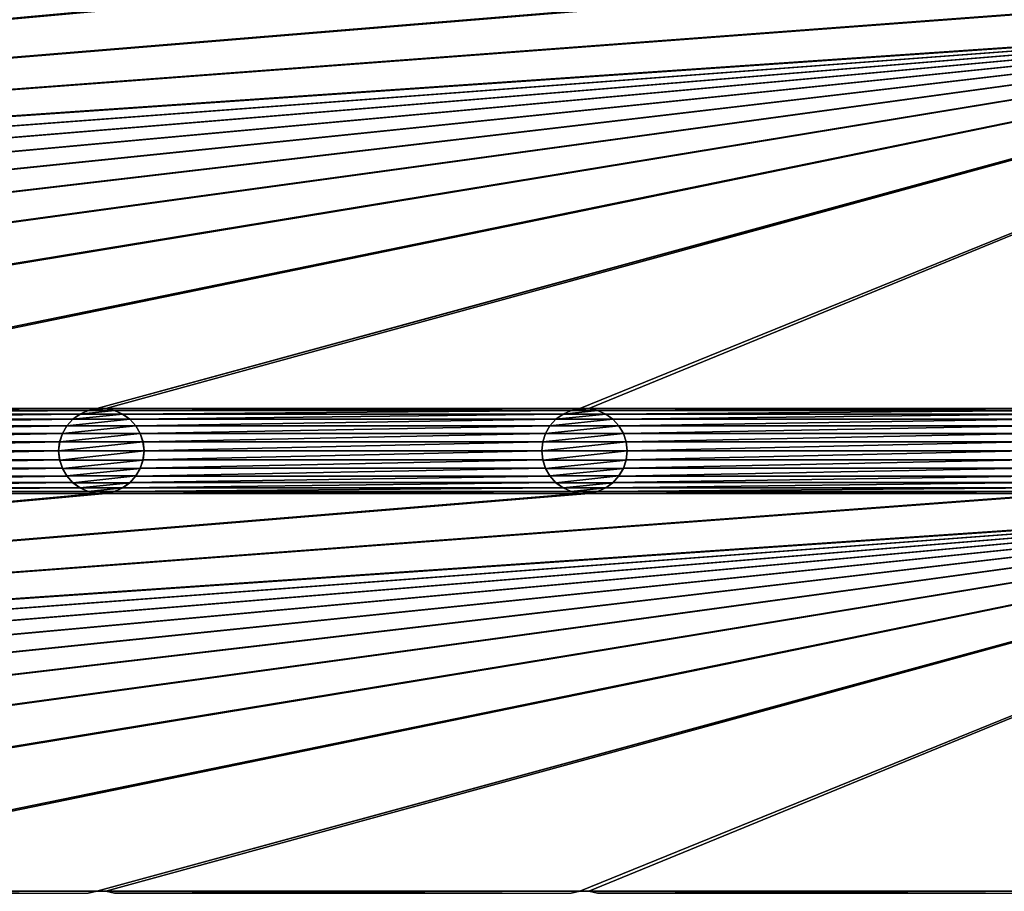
# Model space of a CAD drawing. Header units: metres. Extents: x -200 to 200, y -200 to 200.
# Tile 65 of 88: x 80 to 138, y -26 to 25. Entities that reach past the tile are written whole.
import ezdxf

# ---------------------------------------------------------------- set-up
doc = ezdxf.new("R2010")
doc.units = ezdxf.units.M
doc.layers.add('solid_P34200', color=7, linetype='CONTINUOUS')

msp = doc.modelspace()

# ---------------------------------------------------------------- linework, layer by layer
at = {"layer": 'solid_P34200'}
for points in [[(181, 159), (8.64688, 12.25524), (-181, 159)], [(181, 159), (10.240819, 10.959723), (8.64688, 12.25524)], [(181, 159), (181, -159), (10.240819, 10.959723)], [(170.058914, 25.814287, 5), (-170.058914, 2.485712, 5), (-169.541077, 2.485712, 5)], [(170.058914, 25.814287, 5), (169.541077, 25.814287, 5), (-170.058914, 2.485712, 5)], [(141.758926, 25.814287, 5), (-170.058914, 2.485712, 5), (169.541077, 25.814287, 5)], [(141.758926, 25.814287, 5), (141.241074, 25.814287, 5), (-170.058914, 2.485712, 5)], [(113.458923, 25.814287, 5), (-170.058914, 2.485712, 5), (141.241074, 25.814287, 5)], [(113.458923, 25.814287, 5), (112.941078, 25.814287, 5), (-170.058914, 2.485712, 5)], [(85.15892, 25.814287, 5), (-170.058914, 2.485712, 5), (112.941078, 25.814287, 5)], [(85.15892, 25.814287, 5), (84.641083, 25.814287, 5), (-170.058914, 2.485712, 5)], [(56.858921, 25.814287, 5), (-170.058914, 2.485712, 5), (84.641083, 25.814287, 5)], [(170.058914, 25.814287, 5), (-169.541077, 2.485712, 5), (-141.758926, 2.485712, 5)], [(170.058914, 25.814287, 5), (-141.758926, 2.485712, 5), (-141.241074, 2.485712, 5)], [(170.058914, 25.814287, 5), (-141.241074, 2.485712, 5), (-113.458923, 2.485712, 5)], [(170.058914, 25.814287, 5), (-113.458923, 2.485712, 5), (-112.941078, 2.485712, 5)], [(170.058914, 25.814287, 5), (-112.941078, 2.485712, 5), (-85.15892, 2.485712, 5)], [(170.058914, 25.814287, 5), (-85.15892, 2.485712, 5), (-84.641083, 2.485712, 5)], [(170.058914, 25.814287, 5), (-84.641083, 2.485712, 5), (-56.858921, 2.485712, 5)], [(170.058914, 25.814287, 5), (-56.858921, 2.485712, 5), (-56.34108, 2.485712, 5)], [(170.058914, 25.814287, 5), (-56.34108, 2.485712, 5), (-28.55892, 2.485712, 5)], [(170.058914, 25.814287, 5), (-28.55892, 2.485712, 5), (-28.04108, 2.485712, 5)], [(170.058914, 25.814287, 5), (-28.04108, 2.485712, 5), (-0.25892, 2.485712, 5)], [(170.058914, 25.814287, 5), (-0.25892, 2.485712, 5), (0.25892, 2.485712, 5)], [(28.04108, 2.485712, 5), (170.058914, 25.814287, 5), (0.25892, 2.485712, 5)], [(28.04108, 2.485712, 5), (28.55892, 2.485712, 5), (170.058914, 25.814287, 5)], [(28.55892, 2.485712, 5), (56.34108, 2.485712, 5), (170.058914, 25.814287, 5)], [(56.34108, 2.485712, 5), (56.858921, 2.485712, 5), (170.058914, 25.814287, 5)], [(56.858921, 2.485712, 5), (84.641083, 2.485712, 5), (170.058914, 25.814287, 5)], [(84.641083, 2.485712, 5), (170.574692, 25.923647, 5), (170.058914, 25.814287, 5)], [(84.641083, 2.485712, 5), (85.15892, 2.485712, 5), (170.574692, 25.923647, 5)], [(85.15892, 2.485712, 5), (112.941078, 2.485712, 5), (170.574692, 25.923647, 5)], [(112.941078, 2.485712, 5), (113.458923, 2.485712, 5), (170.574692, 25.923647, 5)], [(113.458923, 2.485712, 5), (141.241074, 2.485712, 5), (170.574692, 25.923647, 5)], [(181, -159), (11.633039, 9.467192), (10.240819, 10.959723)], [(181, -159), (12.817678, 7.79116), (11.633039, 9.467192)], [(181, -159), (13.756138, 5.976712), (12.817678, 7.79116)], [(181, -159), (14.444175, 4.045302), (13.756138, 5.976712)], [(181, -159), (14.856524, 2.058549), (14.444175, 4.045302)], [(56.858921, 2.485712, 5), (57.374687, 2.376353, 5), (84.641083, 2.485712, 5)], [(57.374687, 2.376353, 5), (84.125313, 2.376353, 5), (84.641083, 2.485712, 5)], [(57.374687, 2.376353, 5), (57.847816, 2.165069, 5), (84.125313, 2.376353, 5)], [(57.847816, 2.165069, 5), (83.652184, 2.165069, 5), (84.125313, 2.376353, 5)], [(83.648468, 2.162048, 7.5), (84.131226, 2.377861, 7.5), (83.652184, 2.165069, 5)], [(83.648468, 2.162048, 7.5), (86.151535, 2.162048, 7.5), (85.668777, 2.377861, 7.5)], [(83.648468, 2.162048, 7.5), (85.668777, 2.377861, 7.5), (84.131226, 2.377861, 7.5)], [(84.131226, 2.377861, 7.5), (84.125313, 2.376353, 5), (83.652184, 2.165069, 5)], [(84.635368, 2.484521, 7.5), (84.641083, 2.485712, 5), (84.125313, 2.376353, 5)], [(84.131226, 2.377861, 7.5), (84.635368, 2.484521, 7.5), (84.125313, 2.376353, 5)], [(84.131226, 2.377861, 7.5), (85.668777, 2.377861, 7.5), (85.164635, 2.484521, 7.5)], [(84.131226, 2.377861, 7.5), (85.164635, 2.484521, 7.5), (84.635368, 2.484521, 7.5)], [(84.635368, 2.484521, 7.5), (85.164635, 2.484521, 7.5), (84.641083, 2.485712, 5)], [(85.164635, 2.484521, 7.5), (85.15892, 2.485712, 5), (84.641083, 2.485712, 5)], [(85.15892, 2.485712, 5), (85.67469, 2.376353, 5), (112.941078, 2.485712, 5)], [(85.668777, 2.377861, 7.5), (85.67469, 2.376353, 5), (85.15892, 2.485712, 5)], [(85.164635, 2.484521, 7.5), (85.668777, 2.377861, 7.5), (85.15892, 2.485712, 5)], [(85.668777, 2.377861, 7.5), (86.151535, 2.162048, 7.5), (85.67469, 2.376353, 5)], [(85.67469, 2.376353, 5), (112.425308, 2.376353, 5), (112.941078, 2.485712, 5)], [(85.67469, 2.376353, 5), (86.14782, 2.165069, 5), (112.425308, 2.376353, 5)], [(86.151535, 2.162048, 7.5), (86.14782, 2.165069, 5), (85.67469, 2.376353, 5)], [(86.14782, 2.165069, 5), (111.952179, 2.165069, 5), (112.425308, 2.376353, 5)], [(111.948463, 2.162048, 7.5), (112.431221, 2.377861, 7.5), (111.952179, 2.165069, 5)], [(111.948463, 2.162048, 7.5), (114.45153, 2.162048, 7.5), (113.968781, 2.377861, 7.5)], [(111.948463, 2.162048, 7.5), (113.968781, 2.377861, 7.5), (112.431221, 2.377861, 7.5)], [(112.431221, 2.377861, 7.5), (112.425308, 2.376353, 5), (111.952179, 2.165069, 5)], [(112.935364, 2.484521, 7.5), (112.941078, 2.485712, 5), (112.425308, 2.376353, 5)], [(112.431221, 2.377861, 7.5), (112.935364, 2.484521, 7.5), (112.425308, 2.376353, 5)], [(112.431221, 2.377861, 7.5), (113.968781, 2.377861, 7.5), (113.464638, 2.484521, 7.5)], [(112.431221, 2.377861, 7.5), (113.464638, 2.484521, 7.5), (112.935364, 2.484521, 7.5)], [(112.935364, 2.484521, 7.5), (113.464638, 2.484521, 7.5), (112.941078, 2.485712, 5)], [(113.464638, 2.484521, 7.5), (113.458923, 2.485712, 5), (112.941078, 2.485712, 5)], [(113.458923, 2.485712, 5), (113.974686, 2.376353, 5), (141.241074, 2.485712, 5)], [(113.968781, 2.377861, 7.5), (113.974686, 2.376353, 5), (113.458923, 2.485712, 5)], [(113.464638, 2.484521, 7.5), (113.968781, 2.377861, 7.5), (113.458923, 2.485712, 5)], [(113.968781, 2.377861, 7.5), (114.45153, 2.162048, 7.5), (113.974686, 2.376353, 5)], [(113.974686, 2.376353, 5), (140.725311, 2.376353, 5), (141.241074, 2.485712, 5)], [(113.974686, 2.376353, 5), (114.447815, 2.165069, 5), (140.725311, 2.376353, 5)], [(114.45153, 2.162048, 7.5), (114.447815, 2.165069, 5), (113.974686, 2.376353, 5)], [(114.447815, 2.165069, 5), (140.252182, 2.165069, 5), (140.725311, 2.376353, 5)], [(181, -159), (15, 0), (14.856524, 2.058549)], [(57.847816, 2.165069, 5), (58.274223, 1.85621, 5), (83.652184, 2.165069, 5)], [(58.274223, 1.85621, 5), (83.225777, 1.85621, 5), (83.652184, 2.165069, 5)], [(58.274223, 1.85621, 5), (58.620796, 1.469712, 5), (83.225777, 1.85621, 5)], [(58.620796, 1.469712, 5), (82.879204, 1.469712, 5), (83.225777, 1.85621, 5)], [(82.87812, 1.466708, 7.5), (83.229889, 1.859636, 7.5), (82.879204, 1.469712, 5)], [(82.87812, 1.466708, 7.5), (86.921883, 1.466708, 7.5), (86.570114, 1.859636, 7.5)], [(82.87812, 1.466708, 7.5), (86.570114, 1.859636, 7.5), (83.229889, 1.859636, 7.5)], [(83.229889, 1.859636, 7.5), (83.225777, 1.85621, 5), (82.879204, 1.469712, 5)], [(83.648468, 2.162048, 7.5), (83.652184, 2.165069, 5), (83.225777, 1.85621, 5)], [(83.229889, 1.859636, 7.5), (83.648468, 2.162048, 7.5), (83.225777, 1.85621, 5)], [(83.229889, 1.859636, 7.5), (86.570114, 1.859636, 7.5), (86.151535, 2.162048, 7.5)], [(83.229889, 1.859636, 7.5), (86.151535, 2.162048, 7.5), (83.648468, 2.162048, 7.5)], [(86.14782, 2.165069, 5), (86.574226, 1.85621, 5), (111.952179, 2.165069, 5)], [(86.570114, 1.859636, 7.5), (86.574226, 1.85621, 5), (86.14782, 2.165069, 5)], [(86.151535, 2.162048, 7.5), (86.570114, 1.859636, 7.5), (86.14782, 2.165069, 5)], [(86.570114, 1.859636, 7.5), (86.921883, 1.466708, 7.5), (86.574226, 1.85621, 5)], [(86.574226, 1.85621, 5), (111.525772, 1.85621, 5), (111.952179, 2.165069, 5)], [(86.574226, 1.85621, 5), (86.920792, 1.469712, 5), (111.525772, 1.85621, 5)], [(86.921883, 1.466708, 7.5), (86.920792, 1.469712, 5), (86.574226, 1.85621, 5)], [(86.920792, 1.469712, 5), (111.179207, 1.469712, 5), (111.525772, 1.85621, 5)], [(111.178116, 1.466708, 7.5), (111.529884, 1.859636, 7.5), (111.179207, 1.469712, 5)], [(111.178116, 1.466708, 7.5), (115.221886, 1.466708, 7.5), (114.870117, 1.859636, 7.5)], [(111.178116, 1.466708, 7.5), (114.870117, 1.859636, 7.5), (111.529884, 1.859636, 7.5)], [(111.529884, 1.859636, 7.5), (111.525772, 1.85621, 5), (111.179207, 1.469712, 5)], [(111.948463, 2.162048, 7.5), (111.952179, 2.165069, 5), (111.525772, 1.85621, 5)], [(111.529884, 1.859636, 7.5), (111.948463, 2.162048, 7.5), (111.525772, 1.85621, 5)], [(111.529884, 1.859636, 7.5), (114.870117, 1.859636, 7.5), (114.45153, 2.162048, 7.5)], [(111.529884, 1.859636, 7.5), (114.45153, 2.162048, 7.5), (111.948463, 2.162048, 7.5)], [(114.447815, 2.165069, 5), (114.874222, 1.85621, 5), (140.252182, 2.165069, 5)], [(114.870117, 1.859636, 7.5), (114.874222, 1.85621, 5), (114.447815, 2.165069, 5)], [(114.45153, 2.162048, 7.5), (114.870117, 1.859636, 7.5), (114.447815, 2.165069, 5)], [(114.870117, 1.859636, 7.5), (115.221886, 1.466708, 7.5), (114.874222, 1.85621, 5)], [(114.874222, 1.85621, 5), (139.825775, 1.85621, 5), (140.252182, 2.165069, 5)], [(114.874222, 1.85621, 5), (115.220795, 1.469712, 5), (139.825775, 1.85621, 5)], [(115.221886, 1.466708, 7.5), (115.220795, 1.469712, 5), (114.874222, 1.85621, 5)], [(115.220795, 1.469712, 5), (139.479202, 1.469712, 5), (139.825775, 1.85621, 5)], [(58.620796, 1.469712, 5), (58.884338, 1.015567, 5), (82.879204, 1.469712, 5)], [(58.884338, 1.015567, 5), (82.615662, 1.015567, 5), (82.879204, 1.469712, 5)], [(82.87812, 1.466708, 7.5), (82.879204, 1.469712, 5), (82.615662, 1.015567, 5)], [(82.617195, 1.019079, 7.5), (82.87812, 1.466708, 7.5), (82.615662, 1.015567, 5)], [(82.617195, 1.019079, 7.5), (87.182808, 1.019079, 7.5), (86.921883, 1.466708, 7.5)], [(82.617195, 1.019079, 7.5), (86.921883, 1.466708, 7.5), (82.87812, 1.466708, 7.5)], [(86.920792, 1.469712, 5), (87.184341, 1.015567, 5), (111.179207, 1.469712, 5)], [(87.182808, 1.019079, 7.5), (87.184341, 1.015567, 5), (86.920792, 1.469712, 5)], [(86.921883, 1.466708, 7.5), (87.182808, 1.019079, 7.5), (86.920792, 1.469712, 5)], [(87.184341, 1.015567, 5), (110.915665, 1.015567, 5), (111.179207, 1.469712, 5)], [(111.178116, 1.466708, 7.5), (111.179207, 1.469712, 5), (110.915665, 1.015567, 5)], [(110.917191, 1.019079, 7.5), (111.178116, 1.466708, 7.5), (110.915665, 1.015567, 5)], [(110.917191, 1.019079, 7.5), (115.482803, 1.019079, 7.5), (115.221886, 1.466708, 7.5)], [(110.917191, 1.019079, 7.5), (115.221886, 1.466708, 7.5), (111.178116, 1.466708, 7.5)], [(115.220795, 1.469712, 5), (115.484337, 1.015567, 5), (139.479202, 1.469712, 5)], [(115.482803, 1.019079, 7.5), (115.484337, 1.015567, 5), (115.220795, 1.469712, 5)], [(115.221886, 1.466708, 7.5), (115.482803, 1.019079, 7.5), (115.220795, 1.469712, 5)], [(115.484337, 1.015567, 5), (139.215668, 1.015567, 5), (139.479202, 1.469712, 5)], [(58.884338, 1.015567, 5), (59.042263, 0.52837, 5), (82.615662, 1.015567, 5)], [(59.042263, 0.52837, 5), (82.457733, 0.52837, 5), (82.615662, 1.015567, 5)], [(82.617195, 1.019079, 7.5), (82.615662, 1.015567, 5), (82.457733, 0.52837, 5)], [(82.460022, 0.532933, 7.5), (82.617195, 1.019079, 7.5), (82.457733, 0.52837, 5)], [(82.460022, 0.532933, 7.5), (87.339981, 0.532933, 7.5), (87.182808, 1.019079, 7.5)], [(82.460022, 0.532933, 7.5), (87.182808, 1.019079, 7.5), (82.617195, 1.019079, 7.5)], [(87.182808, 1.019079, 7.5), (87.339981, 0.532933, 7.5), (87.184341, 1.015567, 5)], [(87.184341, 1.015567, 5), (87.342262, 0.52837, 5), (110.915665, 1.015567, 5)], [(87.339981, 0.532933, 7.5), (87.342262, 0.52837, 5), (87.184341, 1.015567, 5)], [(87.342262, 0.52837, 5), (110.757736, 0.52837, 5), (110.915665, 1.015567, 5)], [(110.917191, 1.019079, 7.5), (110.915665, 1.015567, 5), (110.757736, 0.52837, 5)], [(110.760017, 0.532933, 7.5), (110.917191, 1.019079, 7.5), (110.757736, 0.52837, 5)], [(110.760017, 0.532933, 7.5), (115.639984, 0.532933, 7.5), (115.482803, 1.019079, 7.5)], [(110.760017, 0.532933, 7.5), (115.482803, 1.019079, 7.5), (110.917191, 1.019079, 7.5)], [(115.482803, 1.019079, 7.5), (115.639984, 0.532933, 7.5), (115.484337, 1.015567, 5)], [(115.484337, 1.015567, 5), (115.642265, 0.52837, 5), (139.215668, 1.015567, 5)], [(115.639984, 0.532933, 7.5), (115.642265, 0.52837, 5), (115.484337, 1.015567, 5)], [(115.642265, 0.52837, 5), (139.057739, 0.52837, 5), (139.215668, 1.015567, 5)], [(181, -159), (14.856524, -2.058549), (15, 0)], [(59.042263, 0.52837, 5), (59.099998, 0, 5), (82.457733, 0.52837, 5)], [(59.099998, 0, 5), (59.042263, -0.52837, 5), (82.400002, 0, 5)], [(59.099998, 0, 5), (82.400002, 0, 5), (82.457733, 0.52837, 5)], [(82.460022, 0.532933, 7.5), (82.457733, 0.52837, 5), (82.400002, 0, 5)], [(82.400002, 0, 7.5), (82.460022, 0.532933, 7.5), (82.400002, 0, 5)], [(82.400002, 0, 7.5), (87.400002, 0, 7.5), (87.339981, 0.532933, 7.5)], [(82.400002, 0, 7.5), (87.339981, 0.532933, 7.5), (82.460022, 0.532933, 7.5)], [(82.460022, -0.532933, 7.5), (87.400002, 0, 7.5), (82.400002, 0, 7.5)], [(87.339981, -0.532933, 7.5), (87.400002, 0, 7.5), (82.460022, -0.532933, 7.5)], [(87.339981, 0.532933, 7.5), (87.400002, 0, 7.5), (87.342262, 0.52837, 5)], [(87.339981, -0.532933, 7.5), (87.342262, -0.52837, 5), (87.400002, 0, 5)], [(87.339981, -0.532933, 7.5), (87.400002, 0, 5), (87.400002, 0, 7.5)], [(87.342262, 0.52837, 5), (87.400002, 0, 5), (110.757736, 0.52837, 5)], [(87.400002, 0, 7.5), (87.400002, 0, 5), (87.342262, 0.52837, 5)], [(87.400002, 0, 5), (87.342262, -0.52837, 5), (110.699997, 0, 5)], [(87.400002, 0, 5), (110.699997, 0, 5), (110.757736, 0.52837, 5)], [(110.760017, 0.532933, 7.5), (110.757736, 0.52837, 5), (110.699997, 0, 5)], [(110.699997, 0, 7.5), (110.760017, 0.532933, 7.5), (110.699997, 0, 5)], [(110.699997, 0, 7.5), (115.699997, 0, 7.5), (115.639984, 0.532933, 7.5)], [(110.699997, 0, 7.5), (115.639984, 0.532933, 7.5), (110.760017, 0.532933, 7.5)], [(110.760017, -0.532933, 7.5), (115.699997, 0, 7.5), (110.699997, 0, 7.5)], [(115.639984, -0.532933, 7.5), (115.699997, 0, 7.5), (110.760017, -0.532933, 7.5)], [(115.639984, 0.532933, 7.5), (115.699997, 0, 7.5), (115.642265, 0.52837, 5)], [(115.639984, -0.532933, 7.5), (115.642265, -0.52837, 5), (115.699997, 0, 5)], [(115.639984, -0.532933, 7.5), (115.699997, 0, 5), (115.699997, 0, 7.5)], [(115.642265, 0.52837, 5), (115.699997, 0, 5), (139.057739, 0.52837, 5)], [(115.699997, 0, 7.5), (115.699997, 0, 5), (115.642265, 0.52837, 5)], [(115.699997, 0, 5), (115.642265, -0.52837, 5), (139, 0, 5)], [(115.699997, 0, 5), (139, 0, 5), (139.057739, 0.52837, 5)], [(58.884338, -1.015567, 5), (82.615662, -1.015567, 5), (82.457733, -0.52837, 5)], [(59.042263, -0.52837, 5), (58.884338, -1.015567, 5), (82.457733, -0.52837, 5)], [(59.042263, -0.52837, 5), (82.457733, -0.52837, 5), (82.400002, 0, 5)], [(82.400002, 0, 7.5), (82.400002, 0, 5), (82.457733, -0.52837, 5)], [(82.460022, -0.532933, 7.5), (82.400002, 0, 7.5), (82.457733, -0.52837, 5)], [(82.460022, -0.532933, 7.5), (82.457733, -0.52837, 5), (82.615662, -1.015567, 5)], [(82.617195, -1.019079, 7.5), (82.460022, -0.532933, 7.5), (82.615662, -1.015567, 5)], [(87.339981, -0.532933, 7.5), (82.460022, -0.532933, 7.5), (82.617195, -1.019079, 7.5)], [(87.339981, -0.532933, 7.5), (82.617195, -1.019079, 7.5), (87.182808, -1.019079, 7.5)], [(87.182808, -1.019079, 7.5), (87.184341, -1.015567, 5), (87.342262, -0.52837, 5)], [(87.339981, -0.532933, 7.5), (87.182808, -1.019079, 7.5), (87.342262, -0.52837, 5)], [(87.184341, -1.015567, 5), (110.915665, -1.015567, 5), (110.757736, -0.52837, 5)], [(87.342262, -0.52837, 5), (87.184341, -1.015567, 5), (110.757736, -0.52837, 5)], [(87.342262, -0.52837, 5), (110.757736, -0.52837, 5), (110.699997, 0, 5)], [(110.699997, 0, 7.5), (110.699997, 0, 5), (110.757736, -0.52837, 5)], [(110.760017, -0.532933, 7.5), (110.699997, 0, 7.5), (110.757736, -0.52837, 5)], [(110.760017, -0.532933, 7.5), (110.757736, -0.52837, 5), (110.915665, -1.015567, 5)], [(110.917191, -1.019079, 7.5), (110.760017, -0.532933, 7.5), (110.915665, -1.015567, 5)], [(115.639984, -0.532933, 7.5), (110.760017, -0.532933, 7.5), (110.917191, -1.019079, 7.5)], [(115.639984, -0.532933, 7.5), (110.917191, -1.019079, 7.5), (115.482803, -1.019079, 7.5)], [(115.482803, -1.019079, 7.5), (115.484337, -1.015567, 5), (115.642265, -0.52837, 5)], [(115.639984, -0.532933, 7.5), (115.482803, -1.019079, 7.5), (115.642265, -0.52837, 5)], [(115.484337, -1.015567, 5), (139.215668, -1.015567, 5), (139.057739, -0.52837, 5)], [(115.642265, -0.52837, 5), (115.484337, -1.015567, 5), (139.057739, -0.52837, 5)], [(115.642265, -0.52837, 5), (139.057739, -0.52837, 5), (139, 0, 5)], [(58.620796, -1.469712, 5), (82.879204, -1.469712, 5), (82.615662, -1.015567, 5)], [(58.884338, -1.015567, 5), (58.620796, -1.469712, 5), (82.615662, -1.015567, 5)], [(82.617195, -1.019079, 7.5), (82.615662, -1.015567, 5), (82.879204, -1.469712, 5)], [(82.87812, -1.466708, 7.5), (82.617195, -1.019079, 7.5), (82.879204, -1.469712, 5)], [(87.182808, -1.019079, 7.5), (82.617195, -1.019079, 7.5), (82.87812, -1.466708, 7.5)], [(87.182808, -1.019079, 7.5), (82.87812, -1.466708, 7.5), (86.921883, -1.466708, 7.5)], [(86.920792, -1.469712, 5), (111.179207, -1.469712, 5), (110.915665, -1.015567, 5)], [(87.184341, -1.015567, 5), (86.920792, -1.469712, 5), (110.915665, -1.015567, 5)], [(86.921883, -1.466708, 7.5), (86.920792, -1.469712, 5), (87.184341, -1.015567, 5)], [(87.182808, -1.019079, 7.5), (86.921883, -1.466708, 7.5), (87.184341, -1.015567, 5)], [(110.917191, -1.019079, 7.5), (110.915665, -1.015567, 5), (111.179207, -1.469712, 5)], [(111.178116, -1.466708, 7.5), (110.917191, -1.019079, 7.5), (111.179207, -1.469712, 5)], [(115.482803, -1.019079, 7.5), (110.917191, -1.019079, 7.5), (111.178116, -1.466708, 7.5)], [(115.482803, -1.019079, 7.5), (111.178116, -1.466708, 7.5), (115.221886, -1.466708, 7.5)], [(115.220795, -1.469712, 5), (139.479202, -1.469712, 5), (139.215668, -1.015567, 5)], [(115.484337, -1.015567, 5), (115.220795, -1.469712, 5), (139.215668, -1.015567, 5)], [(115.221886, -1.466708, 7.5), (115.220795, -1.469712, 5), (115.484337, -1.015567, 5)], [(115.482803, -1.019079, 7.5), (115.221886, -1.466708, 7.5), (115.484337, -1.015567, 5)], [(58.274223, -1.85621, 5), (83.225777, -1.85621, 5), (82.879204, -1.469712, 5)], [(58.620796, -1.469712, 5), (58.274223, -1.85621, 5), (82.879204, -1.469712, 5)], [(82.87812, -1.466708, 7.5), (82.879204, -1.469712, 5), (83.225777, -1.85621, 5)], [(83.229889, -1.859636, 7.5), (82.87812, -1.466708, 7.5), (83.225777, -1.85621, 5)], [(86.921883, -1.466708, 7.5), (82.87812, -1.466708, 7.5), (83.229889, -1.859636, 7.5)], [(86.921883, -1.466708, 7.5), (83.229889, -1.859636, 7.5), (86.570114, -1.859636, 7.5)], [(86.921883, -1.466708, 7.5), (86.570114, -1.859636, 7.5), (86.920792, -1.469712, 5)], [(86.570114, -1.859636, 7.5), (86.574226, -1.85621, 5), (86.920792, -1.469712, 5)], [(86.574226, -1.85621, 5), (111.525772, -1.85621, 5), (111.179207, -1.469712, 5)], [(86.920792, -1.469712, 5), (86.574226, -1.85621, 5), (111.179207, -1.469712, 5)], [(111.178116, -1.466708, 7.5), (111.179207, -1.469712, 5), (111.525772, -1.85621, 5)], [(111.529884, -1.859636, 7.5), (111.178116, -1.466708, 7.5), (111.525772, -1.85621, 5)], [(115.221886, -1.466708, 7.5), (111.178116, -1.466708, 7.5), (111.529884, -1.859636, 7.5)], [(115.221886, -1.466708, 7.5), (111.529884, -1.859636, 7.5), (114.870117, -1.859636, 7.5)], [(115.221886, -1.466708, 7.5), (114.870117, -1.859636, 7.5), (115.220795, -1.469712, 5)], [(114.870117, -1.859636, 7.5), (114.874222, -1.85621, 5), (115.220795, -1.469712, 5)], [(114.874222, -1.85621, 5), (139.825775, -1.85621, 5), (139.479202, -1.469712, 5)], [(115.220795, -1.469712, 5), (114.874222, -1.85621, 5), (139.479202, -1.469712, 5)], [(181, -159), (14.444175, -4.045302), (14.856524, -2.058549)], [(57.374687, -2.376353, 5), (84.125313, -2.376353, 5), (83.652184, -2.165069, 5)], [(57.847816, -2.165069, 5), (57.374687, -2.376353, 5), (83.652184, -2.165069, 5)], [(57.847816, -2.165069, 5), (83.652184, -2.165069, 5), (83.225777, -1.85621, 5)], [(58.274223, -1.85621, 5), (57.847816, -2.165069, 5), (83.225777, -1.85621, 5)], [(83.229889, -1.859636, 7.5), (83.225777, -1.85621, 5), (83.652184, -2.165069, 5)], [(83.648468, -2.162048, 7.5), (83.229889, -1.859636, 7.5), (83.652184, -2.165069, 5)], [(86.570114, -1.859636, 7.5), (83.229889, -1.859636, 7.5), (83.648468, -2.162048, 7.5)], [(86.570114, -1.859636, 7.5), (83.648468, -2.162048, 7.5), (86.151535, -2.162048, 7.5)], [(83.648468, -2.162048, 7.5), (83.652184, -2.165069, 5), (84.125313, -2.376353, 5)], [(84.131226, -2.377861, 7.5), (83.648468, -2.162048, 7.5), (84.125313, -2.376353, 5)], [(86.151535, -2.162048, 7.5), (83.648468, -2.162048, 7.5), (84.131226, -2.377861, 7.5)], [(86.151535, -2.162048, 7.5), (84.131226, -2.377861, 7.5), (85.668777, -2.377861, 7.5)], [(86.151535, -2.162048, 7.5), (85.668777, -2.377861, 7.5), (86.14782, -2.165069, 5)], [(85.668777, -2.377861, 7.5), (85.67469, -2.376353, 5), (86.14782, -2.165069, 5)], [(85.67469, -2.376353, 5), (112.425308, -2.376353, 5), (111.952179, -2.165069, 5)], [(86.14782, -2.165069, 5), (85.67469, -2.376353, 5), (111.952179, -2.165069, 5)], [(86.14782, -2.165069, 5), (111.952179, -2.165069, 5), (111.525772, -1.85621, 5)], [(86.574226, -1.85621, 5), (86.14782, -2.165069, 5), (111.525772, -1.85621, 5)], [(86.151535, -2.162048, 7.5), (86.14782, -2.165069, 5), (86.574226, -1.85621, 5)], [(86.570114, -1.859636, 7.5), (86.151535, -2.162048, 7.5), (86.574226, -1.85621, 5)], [(111.529884, -1.859636, 7.5), (111.525772, -1.85621, 5), (111.952179, -2.165069, 5)], [(111.948463, -2.162048, 7.5), (111.529884, -1.859636, 7.5), (111.952179, -2.165069, 5)], [(114.870117, -1.859636, 7.5), (111.529884, -1.859636, 7.5), (111.948463, -2.162048, 7.5)], [(114.870117, -1.859636, 7.5), (111.948463, -2.162048, 7.5), (114.45153, -2.162048, 7.5)], [(111.948463, -2.162048, 7.5), (111.952179, -2.165069, 5), (112.425308, -2.376353, 5)], [(112.431221, -2.377861, 7.5), (111.948463, -2.162048, 7.5), (112.425308, -2.376353, 5)], [(114.45153, -2.162048, 7.5), (111.948463, -2.162048, 7.5), (112.431221, -2.377861, 7.5)], [(114.45153, -2.162048, 7.5), (112.431221, -2.377861, 7.5), (113.968781, -2.377861, 7.5)], [(114.45153, -2.162048, 7.5), (113.968781, -2.377861, 7.5), (114.447815, -2.165069, 5)], [(113.968781, -2.377861, 7.5), (113.974686, -2.376353, 5), (114.447815, -2.165069, 5)], [(113.974686, -2.376353, 5), (140.725311, -2.376353, 5), (140.252182, -2.165069, 5)], [(114.447815, -2.165069, 5), (113.974686, -2.376353, 5), (140.252182, -2.165069, 5)], [(114.447815, -2.165069, 5), (140.252182, -2.165069, 5), (139.825775, -1.85621, 5)], [(114.874222, -1.85621, 5), (114.447815, -2.165069, 5), (139.825775, -1.85621, 5)], [(114.45153, -2.162048, 7.5), (114.447815, -2.165069, 5), (114.874222, -1.85621, 5)], [(114.870117, -1.859636, 7.5), (114.45153, -2.162048, 7.5), (114.874222, -1.85621, 5)], [(-170.058914, -25.814287, 5), (170.058914, -2.485712, 5), (169.541077, -2.485712, 5)], [(-170.058914, -25.814287, 5), (169.541077, -2.485712, 5), (141.758926, -2.485712, 5)], [(-170.058914, -25.814287, 5), (-169.541077, -25.814287, 5), (170.058914, -2.485712, 5)], [(-170.058914, -25.814287, 5), (141.758926, -2.485712, 5), (141.241074, -2.485712, 5)], [(-170.058914, -25.814287, 5), (141.241074, -2.485712, 5), (113.458923, -2.485712, 5)], [(-170.058914, -25.814287, 5), (113.458923, -2.485712, 5), (112.941078, -2.485712, 5)], [(-170.058914, -25.814287, 5), (112.941078, -2.485712, 5), (85.15892, -2.485712, 5)], [(-170.058914, -25.814287, 5), (85.15892, -2.485712, 5), (84.641083, -2.485712, 5)], [(-170.058914, -25.814287, 5), (84.641083, -2.485712, 5), (56.858921, -2.485712, 5)], [(-141.758926, -25.814287, 5), (170.058914, -2.485712, 5), (-169.541077, -25.814287, 5)], [(-141.758926, -25.814287, 5), (-141.241074, -25.814287, 5), (170.058914, -2.485712, 5)], [(-113.458923, -25.814287, 5), (170.058914, -2.485712, 5), (-141.241074, -25.814287, 5)], [(-113.458923, -25.814287, 5), (-112.941078, -25.814287, 5), (170.058914, -2.485712, 5)], [(-85.15892, -25.814287, 5), (170.058914, -2.485712, 5), (-112.941078, -25.814287, 5)], [(-85.15892, -25.814287, 5), (-84.641083, -25.814287, 5), (170.058914, -2.485712, 5)], [(-56.858921, -25.814287, 5), (170.058914, -2.485712, 5), (-84.641083, -25.814287, 5)], [(-56.858921, -25.814287, 5), (-56.34108, -25.814287, 5), (170.058914, -2.485712, 5)], [(-28.55892, -25.814287, 5), (170.058914, -2.485712, 5), (-56.34108, -25.814287, 5)], [(-28.55892, -25.814287, 5), (-28.04108, -25.814287, 5), (170.058914, -2.485712, 5)], [(-0.25892, -25.814287, 5), (170.058914, -2.485712, 5), (-28.04108, -25.814287, 5)], [(-0.25892, -25.814287, 5), (0.25892, -25.814287, 5), (170.058914, -2.485712, 5)], [(28.04108, -25.814287, 5), (170.058914, -2.485712, 5), (0.25892, -25.814287, 5)], [(28.04108, -25.814287, 5), (28.55892, -25.814287, 5), (170.058914, -2.485712, 5)], [(28.55892, -25.814287, 5), (56.34108, -25.814287, 5), (170.058914, -2.485712, 5)], [(56.34108, -25.814287, 5), (56.858921, -25.814287, 5), (170.058914, -2.485712, 5)], [(56.858921, -2.485712, 5), (84.641083, -2.485712, 5), (84.125313, -2.376353, 5)], [(57.374687, -2.376353, 5), (56.858921, -2.485712, 5), (84.125313, -2.376353, 5)], [(56.858921, -25.814287, 5), (84.641083, -25.814287, 5), (170.058914, -2.485712, 5)], [(84.131226, -2.377861, 7.5), (84.125313, -2.376353, 5), (84.641083, -2.485712, 5)], [(84.635368, -2.484521, 7.5), (84.131226, -2.377861, 7.5), (84.641083, -2.485712, 5)], [(85.668777, -2.377861, 7.5), (84.131226, -2.377861, 7.5), (84.635368, -2.484521, 7.5)], [(85.668777, -2.377861, 7.5), (84.635368, -2.484521, 7.5), (85.164635, -2.484521, 7.5)], [(84.635368, -2.484521, 7.5), (84.641083, -2.485712, 5), (85.15892, -2.485712, 5)], [(85.164635, -2.484521, 7.5), (84.635368, -2.484521, 7.5), (85.15892, -2.485712, 5)], [(84.641083, -25.814287, 5), (170.574692, -2.376353, 5), (170.058914, -2.485712, 5)], [(84.641083, -25.814287, 5), (85.15892, -25.814287, 5), (170.574692, -2.376353, 5)], [(85.15892, -25.814287, 5), (112.941078, -25.814287, 5), (170.574692, -2.376353, 5)], [(85.15892, -2.485712, 5), (112.941078, -2.485712, 5), (112.425308, -2.376353, 5)], [(85.67469, -2.376353, 5), (85.15892, -2.485712, 5), (112.425308, -2.376353, 5)], [(85.164635, -2.484521, 7.5), (85.15892, -2.485712, 5), (85.67469, -2.376353, 5)], [(85.668777, -2.377861, 7.5), (85.164635, -2.484521, 7.5), (85.67469, -2.376353, 5)], [(112.431221, -2.377861, 7.5), (112.425308, -2.376353, 5), (112.941078, -2.485712, 5)], [(112.935364, -2.484521, 7.5), (112.431221, -2.377861, 7.5), (112.941078, -2.485712, 5)], [(113.968781, -2.377861, 7.5), (112.431221, -2.377861, 7.5), (112.935364, -2.484521, 7.5)], [(113.968781, -2.377861, 7.5), (112.935364, -2.484521, 7.5), (113.464638, -2.484521, 7.5)], [(112.935364, -2.484521, 7.5), (112.941078, -2.485712, 5), (113.458923, -2.485712, 5)], [(113.464638, -2.484521, 7.5), (112.935364, -2.484521, 7.5), (113.458923, -2.485712, 5)], [(112.941078, -25.814287, 5), (113.458923, -25.814287, 5), (170.574692, -2.376353, 5)], [(113.458923, -25.814287, 5), (141.241074, -25.814287, 5), (170.574692, -2.376353, 5)], [(113.458923, -2.485712, 5), (141.241074, -2.485712, 5), (140.725311, -2.376353, 5)], [(113.974686, -2.376353, 5), (113.458923, -2.485712, 5), (140.725311, -2.376353, 5)], [(113.464638, -2.484521, 7.5), (113.458923, -2.485712, 5), (113.974686, -2.376353, 5)], [(113.968781, -2.377861, 7.5), (113.464638, -2.484521, 7.5), (113.974686, -2.376353, 5)], [(181, -159), (13.756138, -5.976712), (14.444175, -4.045302)], [(181, -159), (12.817678, -7.79116), (13.756138, -5.976712)], [(181, -159), (11.633039, -9.467192), (12.817678, -7.79116)], [(181, -159), (10.240819, -10.959723), (11.633039, -9.467192)], [(181, -159), (8.64688, -12.25524), (10.240819, -10.959723)], [(181, -159), (-181, -159), (-8.64688, -12.25524)], [(181, -159), (-8.64688, -12.25524), (-6.904468, -13.315859)], [(181, -159), (6.904468, -13.315859), (8.64688, -12.25524)], [(181, -159), (-6.904468, -13.315859), (-5.01928, -14.134056)], [(181, -159), (5.01928, -14.134056), (6.904468, -13.315859)], [(181, -159), (-5.01928, -14.134056), (-3.055924, -14.684637)], [(181, -159), (3.055924, -14.684637), (5.01928, -14.134056)], [(181, -159), (-3.055924, -14.684637), (-1.019424, -14.964341)], [(181, -159), (-1.019424, -14.964341), (1.019424, -14.964341)], [(181, -159), (1.019424, -14.964341), (3.055924, -14.684637)], [(56.858921, -25.814287, 5), (57.374687, -25.923647, 5), (84.641083, -25.814287, 5)], [(57.374687, -25.923647, 5), (84.125313, -25.923647, 5), (84.641083, -25.814287, 5)], [(84.635368, -25.815479, 7.5), (84.641083, -25.814287, 5), (84.125313, -25.923647, 5)], [(84.635368, -25.815479, 7.5), (85.164635, -25.815479, 7.5), (84.641083, -25.814287, 5)], [(85.164635, -25.815479, 7.5), (85.15892, -25.814287, 5), (84.641083, -25.814287, 5)], [(85.15892, -25.814287, 5), (85.67469, -25.923647, 5), (112.941078, -25.814287, 5)], [(85.668777, -25.922138, 7.5), (85.67469, -25.923647, 5), (85.15892, -25.814287, 5)], [(85.164635, -25.815479, 7.5), (85.668777, -25.922138, 7.5), (85.15892, -25.814287, 5)], [(85.67469, -25.923647, 5), (112.425308, -25.923647, 5), (112.941078, -25.814287, 5)], [(112.935364, -25.815479, 7.5), (112.941078, -25.814287, 5), (112.425308, -25.923647, 5)], [(112.935364, -25.815479, 7.5), (113.464638, -25.815479, 7.5), (112.941078, -25.814287, 5)], [(113.464638, -25.815479, 7.5), (113.458923, -25.814287, 5), (112.941078, -25.814287, 5)], [(113.458923, -25.814287, 5), (113.974686, -25.923647, 5), (141.241074, -25.814287, 5)], [(113.968781, -25.922138, 7.5), (113.974686, -25.923647, 5), (113.458923, -25.814287, 5)], [(113.464638, -25.815479, 7.5), (113.968781, -25.922138, 7.5), (113.458923, -25.814287, 5)], [(113.974686, -25.923647, 5), (140.725311, -25.923647, 5), (141.241074, -25.814287, 5)]]:
    msp.add_3dface(points, dxfattribs=at)

doc.saveas('drawing.dxf')
